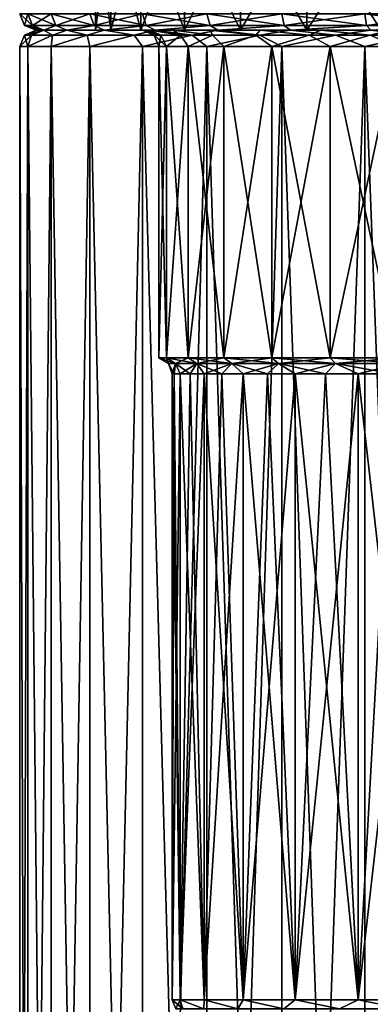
# Model space of a CAD drawing. Header units: millimetres. Extents: x -178 to 325, y 0 to 197.
# Tile 143 of 256: x 134 to 145, y 47 to 77. Entities that reach past the tile are written whole.
import ezdxf

# ---------------------------------------------------------------- set-up
doc = ezdxf.new("R2010")
doc.units = ezdxf.units.MM
doc.header["$LTSCALE"] = 52.148148
for name, color, linetype in [('713', 7, 'CONTINUOUS'), ('715', 7, 'CONTINUOUS'), ('716', 7, 'CONTINUOUS'), ('717', 7, 'CONTINUOUS'), ('718', 7, 'CONTINUOUS'), ('720', 7, 'CONTINUOUS'), ('721', 7, 'CONTINUOUS'), ('722', 7, 'CONTINUOUS'), ('723', 7, 'CONTINUOUS'), ('731', 7, 'CONTINUOUS'), ('732', 7, 'CONTINUOUS'), ('736', 7, 'CONTINUOUS'), ('737', 7, 'CONTINUOUS'), ('738', 7, 'CONTINUOUS'), ('739', 7, 'CONTINUOUS'), ('752', 7, 'CONTINUOUS'), ('765', 7, 'CONTINUOUS'), ('789', 7, 'CONTINUOUS')]:
    doc.layers.add(name, color=color, linetype=linetype)

msp = doc.modelspace()

# ---------------------------------------------------------------- linework, layer by layer
at = {"layer": '713', "linetype": 'CONTINUOUS'}
for points in [[(134.735, 77, -2.691), (134.5, 77), (137.985, 77, -2.385), (134.735, 77, -2.691)], [(134.5, 77), (134.735, 77, 2.691), (137.75, 77), (134.5, 77)], [(134.5, 77), (137.75, 77), (137.985, 77, -2.385), (134.5, 77)], [(135.435, 77, -5.301), (134.735, 77, -2.691), (138.681, 77, -4.685), (135.435, 77, -5.301)], [(138.681, 77, -4.685), (134.735, 77, -2.691), (137.985, 77, -2.385), (138.681, 77, -4.685)], [(134.735, 77, 2.691), (135.435, 77, 5.301), (138.681, 77, 4.685), (134.735, 77, 2.691)], [(137.75, 77), (134.735, 77, 2.691), (137.985, 77, 2.385), (137.75, 77)], [(137.985, 77, 2.385), (134.735, 77, 2.691), (138.681, 77, 4.685), (137.985, 77, 2.385)], [(136.577, 77, -7.75), (135.435, 77, -5.301), (139.813, 77, -6.804), (136.577, 77, -7.75)], [(139.813, 77, -6.804), (135.435, 77, -5.301), (138.681, 77, -4.685), (139.813, 77, -6.804)], [(135.435, 77, 5.301), (136.577, 77, 7.749), (139.814, 77, 6.804), (135.435, 77, 5.301)], [(138.681, 77, 4.685), (135.435, 77, 5.301), (139.814, 77, 6.804), (138.681, 77, 4.685)], [(138.126, 77, -9.963), (136.577, 77, -7.75), (141.337, 77, -8.661), (138.126, 77, -9.963)], [(141.337, 77, -8.661), (136.577, 77, -7.75), (139.813, 77, -6.804), (141.337, 77, -8.661)], [(136.577, 77, 7.749), (138.126, 77, 9.963), (141.337, 77, 8.661), (136.577, 77, 7.749)], [(139.814, 77, 6.804), (136.577, 77, 7.749), (141.337, 77, 8.661), (139.814, 77, 6.804)], [(140.037, 77, -11.874), (138.126, 77, -9.963), (145.311, 77, -11.317), (140.037, 77, -11.874)], [(145.311, 77, -11.317), (138.126, 77, -9.963), (143.193, 77, -10.185), (145.311, 77, -11.317)], [(143.193, 77, -10.185), (138.126, 77, -9.963), (141.337, 77, -8.661), (143.193, 77, -10.185)], [(138.126, 77, 9.963), (140.037, 77, 11.874), (143.193, 77, 10.185), (138.126, 77, 9.963)], [(141.337, 77, 8.661), (138.126, 77, 9.963), (143.193, 77, 10.185), (141.337, 77, 8.661)], [(142.251, 77, -13.424), (140.037, 77, -11.874), (157.749, 77, -13.424), (142.251, 77, -13.424)], [(157.749, 77, -13.424), (140.037, 77, -11.874), (150, 77, -12.25), (157.749, 77, -13.424)], [(150, 77, -12.25), (140.037, 77, -11.874), (147.609, 77, -12.014), (150, 77, -12.25)], [(147.609, 77, -12.014), (140.037, 77, -11.874), (145.311, 77, -11.317), (147.609, 77, -12.014)], [(140.037, 77, 11.874), (142.251, 77, 13.424), (147.609, 77, 12.014), (140.037, 77, 11.874)], [(143.193, 77, 10.185), (140.037, 77, 11.874), (145.311, 77, 11.317), (143.193, 77, 10.185)], [(145.311, 77, 11.317), (140.037, 77, 11.874), (147.609, 77, 12.014), (145.311, 77, 11.317)], [(144.7, 77, -14.566), (142.251, 77, -13.424), (155.3, 77, -14.566), (144.7, 77, -14.566)], [(155.3, 77, -14.566), (142.251, 77, -13.424), (157.749, 77, -13.424), (155.3, 77, -14.566)], [(157.749, 77, 13.424), (159.963, 77, 11.874), (142.251, 77, 13.424), (157.749, 77, 13.424)], [(142.251, 77, 13.424), (159.963, 77, 11.874), (150, 77, 12.25), (142.251, 77, 13.424)], [(144.7, 77, 14.566), (157.749, 77, 13.424), (142.251, 77, 13.424), (144.7, 77, 14.566)], [(147.609, 77, 12.014), (142.251, 77, 13.424), (150, 77, 12.25), (147.609, 77, 12.014)]]:
    msp.add_3dface(points, dxfattribs=at)
at = {"layer": '715', "linetype": 'CONTINUOUS'}
for points in [[(134, 5), (134, 76.5), (134.243, 76.5, -2.778), (134, 5)], [(134.243, 5, -2.778), (134, 5), (134.243, 76.5, -2.778), (134.243, 5, -2.778)], [(134.965, 5, -5.471), (134.243, 5, -2.778), (134.965, 76.5, -5.472), (134.965, 5, -5.471)], [(134.965, 76.5, -5.472), (134.243, 5, -2.778), (134.243, 76.5, -2.778), (134.965, 76.5, -5.472)], [(136.143, 5, -7.999), (134.965, 5, -5.471), (136.144, 76.5, -8), (136.143, 5, -7.999)], [(136.144, 76.5, -8), (134.965, 5, -5.471), (134.965, 76.5, -5.472), (136.144, 76.5, -8)], [(137.743, 5, -10.284), (136.143, 5, -7.999), (137.743, 76.5, -10.285), (137.743, 5, -10.284)], [(137.743, 76.5, -10.285), (136.143, 5, -7.999), (136.144, 76.5, -8), (137.743, 76.5, -10.285)], [(139.715, 5, -12.256), (137.743, 5, -10.284), (139.715, 76.5, -12.257), (139.715, 5, -12.256)], [(139.715, 76.5, -12.257), (137.743, 5, -10.284), (137.743, 76.5, -10.285), (139.715, 76.5, -12.257)], [(141.999, 5, -13.856), (139.715, 5, -12.256), (142, 76.5, -13.856), (141.999, 5, -13.856)], [(142, 76.5, -13.856), (139.715, 5, -12.256), (139.715, 76.5, -12.257), (142, 76.5, -13.856)], [(144.527, 5, -15.035), (141.999, 5, -13.856), (144.528, 76.5, -15.035), (144.527, 5, -15.035)], [(144.528, 76.5, -15.035), (141.999, 5, -13.856), (142, 76.5, -13.856), (144.528, 76.5, -15.035)], [(147.222, 76.5, -15.757), (144.527, 5, -15.035), (144.528, 76.5, -15.035), (147.222, 76.5, -15.757)], [(144.527, 5, -15.035), (147.222, 76.5, -15.757), (147.1, 72.2, -15.735), (144.527, 5, -15.035)], [(147.221, 5, -15.757), (144.527, 5, -15.035), (147.1, 72.2, -15.735), (147.221, 5, -15.757)]]:
    msp.add_3dface(points, dxfattribs=at)
at = {"layer": '716', "linetype": 'CONTINUOUS'}
for points in [[(134, 76.5), (134, 5), (134.243, 5, 2.778), (134, 76.5)], [(134, 76.5), (134.243, 5, 2.778), (134.243, 76.5, 2.778), (134, 76.5)], [(134.243, 5, 2.778), (134.965, 5, 5.471), (134.243, 76.5, 2.778), (134.243, 5, 2.778)], [(134.243, 76.5, 2.778), (134.965, 5, 5.471), (134.965, 76.5, 5.472), (134.243, 76.5, 2.778)], [(134.965, 5, 5.471), (136.143, 5, 7.999), (134.965, 76.5, 5.472), (134.965, 5, 5.471)], [(134.965, 76.5, 5.472), (136.143, 5, 7.999), (136.144, 76.5, 8), (134.965, 76.5, 5.472)], [(136.143, 5, 7.999), (137.743, 5, 10.284), (136.144, 76.5, 8), (136.143, 5, 7.999)], [(136.144, 76.5, 8), (137.743, 5, 10.284), (137.743, 76.5, 10.285), (136.144, 76.5, 8)], [(137.743, 5, 10.284), (139.715, 5, 12.256), (137.743, 76.5, 10.285), (137.743, 5, 10.284)], [(137.743, 76.5, 10.285), (139.715, 5, 12.256), (139.715, 76.5, 12.257), (137.743, 76.5, 10.285)], [(139.715, 5, 12.256), (141.999, 5, 13.856), (139.715, 76.5, 12.257), (139.715, 5, 12.256)], [(139.715, 76.5, 12.257), (141.999, 5, 13.856), (142, 76.5, 13.856), (139.715, 76.5, 12.257)], [(141.999, 5, 13.856), (144.527, 5, 15.035), (142, 76.5, 13.856), (141.999, 5, 13.856)], [(142, 76.5, 13.856), (144.527, 5, 15.035), (144.528, 76.5, 15.035), (142, 76.5, 13.856)], [(144.527, 5, 15.035), (147.221, 5, 15.757), (144.528, 76.5, 15.035), (144.527, 5, 15.035)], [(144.528, 76.5, 15.035), (147.221, 5, 15.757), (147.222, 76.5, 15.757), (144.528, 76.5, 15.035)]]:
    msp.add_3dface(points, dxfattribs=at)
at = {"layer": '717', "linetype": 'CONTINUOUS'}
for points in [[(134.5, 77), (134.146, 76.854), (134.363, 76.854, 2.609), (134.5, 77)], [(134.735, 77, 2.691), (134.5, 77), (134.363, 76.854, 2.609), (134.735, 77, 2.691)], [(134.735, 77, 2.691), (134.363, 76.854, 2.609), (135.005, 76.854, 5.148), (134.735, 77, 2.691)], [(135.435, 77, 5.301), (134.735, 77, 2.691), (135.005, 76.854, 5.148), (135.435, 77, 5.301)], [(135.435, 77, 5.301), (135.005, 76.854, 5.148), (136.057, 76.854, 7.545), (135.435, 77, 5.301)], [(136.577, 77, 7.749), (135.435, 77, 5.301), (136.057, 76.854, 7.545), (136.577, 77, 7.749)], [(136.577, 77, 7.749), (136.057, 76.854, 7.545), (137.489, 76.854, 9.737), (136.577, 77, 7.749)], [(138.126, 77, 9.963), (136.577, 77, 7.749), (137.489, 76.854, 9.737), (138.126, 77, 9.963)], [(138.126, 77, 9.963), (137.489, 76.854, 9.737), (139.263, 76.854, 11.664), (138.126, 77, 9.963)], [(140.037, 77, 11.874), (138.126, 77, 9.963), (139.263, 76.854, 11.664), (140.037, 77, 11.874)], [(140.037, 77, 11.874), (139.263, 76.854, 11.664), (141.329, 76.854, 13.272), (140.037, 77, 11.874)], [(142.251, 77, 13.424), (140.037, 77, 11.874), (141.329, 76.854, 13.272), (142.251, 77, 13.424)], [(142.251, 77, 13.424), (141.329, 76.854, 13.272), (143.632, 76.854, 14.518), (142.251, 77, 13.424)], [(144.7, 77, 14.566), (142.251, 77, 13.424), (143.632, 76.854, 14.518), (144.7, 77, 14.566)], [(144.7, 77, 14.566), (143.632, 76.854, 14.518), (146.108, 76.854, 15.368), (144.7, 77, 14.566)], [(134, 76.5), (134.243, 76.5, 2.778), (134.146, 76.854), (134, 76.5)], [(134.146, 76.854), (134.243, 76.5, 2.778), (134.363, 76.854, 2.609), (134.146, 76.854)], [(134.243, 76.5, 2.778), (134.965, 76.5, 5.472), (135.005, 76.854, 5.148), (134.243, 76.5, 2.778)], [(134.363, 76.854, 2.609), (134.243, 76.5, 2.778), (135.005, 76.854, 5.148), (134.363, 76.854, 2.609)], [(134.965, 76.5, 5.472), (136.144, 76.5, 8), (136.057, 76.854, 7.545), (134.965, 76.5, 5.472)], [(135.005, 76.854, 5.148), (134.965, 76.5, 5.472), (136.057, 76.854, 7.545), (135.005, 76.854, 5.148)], [(136.057, 76.854, 7.545), (136.144, 76.5, 8), (137.489, 76.854, 9.737), (136.057, 76.854, 7.545)], [(136.144, 76.5, 8), (137.743, 76.5, 10.285), (137.489, 76.854, 9.737), (136.144, 76.5, 8)], [(137.489, 76.854, 9.737), (137.743, 76.5, 10.285), (139.263, 76.854, 11.664), (137.489, 76.854, 9.737)], [(137.743, 76.5, 10.285), (139.715, 76.5, 12.257), (139.263, 76.854, 11.664), (137.743, 76.5, 10.285)], [(139.263, 76.854, 11.664), (139.715, 76.5, 12.257), (141.329, 76.854, 13.272), (139.263, 76.854, 11.664)], [(139.715, 76.5, 12.257), (142, 76.5, 13.856), (141.329, 76.854, 13.272), (139.715, 76.5, 12.257)], [(141.329, 76.854, 13.272), (142, 76.5, 13.856), (143.632, 76.854, 14.518), (141.329, 76.854, 13.272)], [(142, 76.5, 13.856), (144.528, 76.5, 15.035), (143.632, 76.854, 14.518), (142, 76.5, 13.856)], [(143.632, 76.854, 14.518), (144.528, 76.5, 15.035), (146.108, 76.854, 15.368), (143.632, 76.854, 14.518)], [(144.528, 76.5, 15.035), (147.222, 76.5, 15.757), (146.108, 76.854, 15.368), (144.528, 76.5, 15.035)]]:
    msp.add_3dface(points, dxfattribs=at)
at = {"layer": '718', "linetype": 'CONTINUOUS'}
for points in [[(134.5, 77), (134.735, 77, -2.691), (134.146, 76.854), (134.5, 77)], [(134.735, 77, -2.691), (134.363, 76.854, -2.609), (134.146, 76.854), (134.735, 77, -2.691)], [(134.735, 77, -2.691), (135.005, 76.854, -5.148), (134.363, 76.854, -2.609), (134.735, 77, -2.691)], [(134.735, 77, -2.691), (135.435, 77, -5.301), (135.005, 76.854, -5.148), (134.735, 77, -2.691)], [(135.435, 77, -5.301), (136.057, 76.854, -7.545), (135.005, 76.854, -5.148), (135.435, 77, -5.301)], [(135.435, 77, -5.301), (136.577, 77, -7.75), (136.057, 76.854, -7.545), (135.435, 77, -5.301)], [(136.577, 77, -7.75), (137.489, 76.854, -9.737), (136.057, 76.854, -7.545), (136.577, 77, -7.75)], [(136.577, 77, -7.75), (138.126, 77, -9.963), (137.489, 76.854, -9.737), (136.577, 77, -7.75)], [(138.126, 77, -9.963), (139.263, 76.854, -11.664), (137.489, 76.854, -9.737), (138.126, 77, -9.963)], [(138.126, 77, -9.963), (140.037, 77, -11.874), (139.263, 76.854, -11.664), (138.126, 77, -9.963)], [(140.037, 77, -11.874), (141.329, 76.854, -13.272), (139.263, 76.854, -11.664), (140.037, 77, -11.874)], [(140.037, 77, -11.874), (142.251, 77, -13.424), (141.329, 76.854, -13.272), (140.037, 77, -11.874)], [(142.251, 77, -13.424), (143.632, 76.854, -14.518), (141.329, 76.854, -13.272), (142.251, 77, -13.424)], [(142.251, 77, -13.424), (144.7, 77, -14.566), (143.632, 76.854, -14.518), (142.251, 77, -13.424)], [(144.7, 77, -14.566), (146.108, 76.854, -15.368), (143.632, 76.854, -14.518), (144.7, 77, -14.566)], [(134.243, 76.5, -2.778), (134, 76.5), (134.363, 76.854, -2.609), (134.243, 76.5, -2.778)], [(134.363, 76.854, -2.609), (134, 76.5), (134.146, 76.854), (134.363, 76.854, -2.609)], [(134.965, 76.5, -5.472), (134.243, 76.5, -2.778), (135.005, 76.854, -5.148), (134.965, 76.5, -5.472)], [(135.005, 76.854, -5.148), (134.243, 76.5, -2.778), (134.363, 76.854, -2.609), (135.005, 76.854, -5.148)], [(136.144, 76.5, -8), (134.965, 76.5, -5.472), (136.057, 76.854, -7.545), (136.144, 76.5, -8)], [(136.057, 76.854, -7.545), (134.965, 76.5, -5.472), (135.005, 76.854, -5.148), (136.057, 76.854, -7.545)], [(137.489, 76.854, -9.737), (136.144, 76.5, -8), (136.057, 76.854, -7.545), (137.489, 76.854, -9.737)], [(137.743, 76.5, -10.285), (136.144, 76.5, -8), (137.489, 76.854, -9.737), (137.743, 76.5, -10.285)], [(139.263, 76.854, -11.664), (137.743, 76.5, -10.285), (137.489, 76.854, -9.737), (139.263, 76.854, -11.664)], [(139.715, 76.5, -12.257), (137.743, 76.5, -10.285), (139.263, 76.854, -11.664), (139.715, 76.5, -12.257)], [(141.329, 76.854, -13.272), (139.715, 76.5, -12.257), (139.263, 76.854, -11.664), (141.329, 76.854, -13.272)], [(142, 76.5, -13.856), (139.715, 76.5, -12.257), (141.329, 76.854, -13.272), (142, 76.5, -13.856)], [(143.632, 76.854, -14.518), (142, 76.5, -13.856), (141.329, 76.854, -13.272), (143.632, 76.854, -14.518)], [(144.528, 76.5, -15.035), (142, 76.5, -13.856), (143.632, 76.854, -14.518), (144.528, 76.5, -15.035)], [(146.108, 76.854, -15.368), (144.528, 76.5, -15.035), (143.632, 76.854, -14.518), (146.108, 76.854, -15.368)], [(147.222, 76.5, -15.757), (144.528, 76.5, -15.035), (146.108, 76.854, -15.368), (147.222, 76.5, -15.757)]]:
    msp.add_3dface(points, dxfattribs=at)
at = {"layer": '720', "linetype": 'CONTINUOUS'}
for points in [[(138.898, 47.4, 2.36), (138.65, 47.4), (138.898, 66.51, 2.36), (138.898, 47.4, 2.36)], [(138.898, 66.51, 2.36), (138.65, 47.4), (138.712, 66.51, 1.186), (138.898, 66.51, 2.36)], [(138.712, 66.51, 1.186), (138.65, 47.4), (138.65, 66.51), (138.712, 66.51, 1.186)], [(139.631, 47.4, 4.616), (138.898, 47.4, 2.36), (139.631, 66.51, 4.616), (139.631, 47.4, 4.616)], [(139.631, 66.51, 4.616), (138.898, 47.4, 2.36), (139.206, 66.51, 3.507), (139.631, 66.51, 4.616)], [(139.206, 66.51, 3.507), (138.898, 47.4, 2.36), (138.898, 66.51, 2.36), (139.206, 66.51, 3.507)], [(140.818, 47.4, 6.671), (139.631, 47.4, 4.616), (140.818, 66.51, 6.671), (140.818, 47.4, 6.671)], [(140.818, 66.51, 6.671), (139.631, 47.4, 4.616), (140.171, 66.51, 5.675), (140.818, 66.51, 6.671)], [(140.171, 66.51, 5.675), (139.631, 47.4, 4.616), (139.631, 66.51, 4.616), (140.171, 66.51, 5.675)], [(142.405, 47.4, 8.435), (140.818, 47.4, 6.671), (142.405, 66.51, 8.435), (142.405, 47.4, 8.435)], [(142.405, 66.51, 8.435), (140.818, 47.4, 6.671), (141.565, 66.51, 7.595), (142.405, 66.51, 8.435)], [(141.565, 66.51, 7.595), (140.818, 47.4, 6.671), (140.818, 66.51, 6.671), (141.565, 66.51, 7.595)], [(144.325, 47.4, 9.829), (142.405, 47.4, 8.435), (144.325, 66.51, 9.829), (144.325, 47.4, 9.829)], [(144.325, 66.51, 9.829), (142.405, 47.4, 8.435), (143.329, 66.51, 9.182), (144.325, 66.51, 9.829)], [(143.329, 66.51, 9.182), (142.405, 47.4, 8.435), (142.405, 66.51, 8.435), (143.329, 66.51, 9.182)], [(146.493, 47.4, 10.794), (144.325, 47.4, 9.829), (146.493, 66.51, 10.794), (146.493, 47.4, 10.794)], [(146.493, 66.51, 10.794), (144.325, 47.4, 9.829), (145.384, 66.51, 10.369), (146.493, 66.51, 10.794)], [(145.384, 66.51, 10.369), (144.325, 47.4, 9.829), (144.325, 66.51, 9.829), (145.384, 66.51, 10.369)]]:
    msp.add_3dface(points, dxfattribs=at)
at = {"layer": '721', "linetype": 'CONTINUOUS'}
for points in [[(138.25, 76.5), (138.476, 76.5, 2.292), (138.25, 67), (138.25, 76.5)], [(138.25, 67), (138.476, 76.5, 2.292), (138.476, 67, 2.292), (138.25, 67)], [(138.476, 76.5, 2.292), (139.144, 76.5, 4.497), (138.476, 67, 2.292), (138.476, 76.5, 2.292)], [(138.476, 67, 2.292), (139.144, 76.5, 4.497), (139.144, 67, 4.497), (138.476, 67, 2.292)], [(139.144, 76.5, 4.497), (140.23, 76.5, 6.528), (139.144, 67, 4.497), (139.144, 76.5, 4.497)], [(139.144, 67, 4.497), (140.23, 76.5, 6.528), (140.23, 67, 6.528), (139.144, 67, 4.497)], [(140.23, 76.5, 6.528), (141.691, 76.5, 8.308), (140.23, 67, 6.528), (140.23, 76.5, 6.528)], [(140.23, 67, 6.528), (141.691, 76.5, 8.308), (141.691, 67, 8.309), (140.23, 67, 6.528)], [(141.691, 76.5, 8.308), (143.472, 76.5, 9.77), (141.691, 67, 8.309), (141.691, 76.5, 8.308)], [(141.691, 67, 8.309), (143.472, 76.5, 9.77), (143.472, 67, 9.77), (141.691, 67, 8.309)], [(143.472, 76.5, 9.77), (145.503, 76.5, 10.856), (143.472, 67, 9.77), (143.472, 76.5, 9.77)], [(143.472, 67, 9.77), (145.503, 76.5, 10.856), (145.503, 67, 10.856), (143.472, 67, 9.77)]]:
    msp.add_3dface(points, dxfattribs=at)
at = {"layer": '722', "linetype": 'CONTINUOUS'}
for points in [[(138.65, 66.51), (138.65, 47.4), (138.898, 47.4, -2.36), (138.65, 66.51)], [(138.65, 66.51), (138.898, 47.4, -2.36), (138.712, 66.51, -1.186), (138.65, 66.51)], [(138.712, 66.51, -1.186), (138.898, 47.4, -2.36), (138.898, 66.51, -2.36), (138.712, 66.51, -1.186)], [(138.898, 47.4, -2.36), (139.631, 47.4, -4.616), (138.898, 66.51, -2.36), (138.898, 47.4, -2.36)], [(138.898, 66.51, -2.36), (139.631, 47.4, -4.616), (139.206, 66.51, -3.507), (138.898, 66.51, -2.36)], [(139.206, 66.51, -3.507), (139.631, 47.4, -4.616), (139.631, 66.51, -4.616), (139.206, 66.51, -3.507)], [(139.631, 47.4, -4.616), (140.818, 47.4, -6.671), (139.631, 66.51, -4.616), (139.631, 47.4, -4.616)], [(139.631, 66.51, -4.616), (140.818, 47.4, -6.671), (140.171, 66.51, -5.675), (139.631, 66.51, -4.616)], [(140.171, 66.51, -5.675), (140.818, 47.4, -6.671), (140.818, 66.51, -6.671), (140.171, 66.51, -5.675)], [(140.818, 47.4, -6.671), (142.405, 47.4, -8.435), (140.818, 66.51, -6.671), (140.818, 47.4, -6.671)], [(140.818, 66.51, -6.671), (142.405, 47.4, -8.435), (141.565, 66.51, -7.595), (140.818, 66.51, -6.671)], [(141.565, 66.51, -7.595), (142.405, 47.4, -8.435), (142.405, 66.51, -8.435), (141.565, 66.51, -7.595)], [(142.405, 47.4, -8.435), (144.325, 47.4, -9.829), (142.405, 66.51, -8.435), (142.405, 47.4, -8.435)], [(142.405, 66.51, -8.435), (144.325, 47.4, -9.829), (143.329, 66.51, -9.182), (142.405, 66.51, -8.435)], [(143.329, 66.51, -9.182), (144.325, 47.4, -9.829), (144.325, 66.51, -9.829), (143.329, 66.51, -9.182)], [(144.325, 47.4, -9.829), (146.493, 47.4, -10.794), (144.325, 66.51, -9.829), (144.325, 47.4, -9.829)], [(144.325, 66.51, -9.829), (146.493, 47.4, -10.794), (145.384, 66.51, -10.369), (144.325, 66.51, -9.829)]]:
    msp.add_3dface(points, dxfattribs=at)
at = {"layer": '723', "linetype": 'CONTINUOUS'}
for points in [[(138.25, 76.5), (138.25, 67), (138.476, 67, -2.292), (138.25, 76.5)], [(138.476, 76.5, -2.292), (138.25, 76.5), (138.476, 67, -2.292), (138.476, 76.5, -2.292)], [(139.144, 76.5, -4.497), (138.476, 76.5, -2.292), (139.144, 67, -4.497), (139.144, 76.5, -4.497)], [(139.144, 67, -4.497), (138.476, 76.5, -2.292), (138.476, 67, -2.292), (139.144, 67, -4.497)], [(140.23, 76.5, -6.528), (139.144, 76.5, -4.497), (140.23, 67, -6.528), (140.23, 76.5, -6.528)], [(140.23, 67, -6.528), (139.144, 76.5, -4.497), (139.144, 67, -4.497), (140.23, 67, -6.528)], [(141.691, 76.5, -8.308), (140.23, 76.5, -6.528), (141.691, 67, -8.309), (141.691, 76.5, -8.308)], [(141.691, 67, -8.309), (140.23, 76.5, -6.528), (140.23, 67, -6.528), (141.691, 67, -8.309)], [(143.472, 76.5, -9.77), (141.691, 76.5, -8.308), (143.472, 67, -9.77), (143.472, 76.5, -9.77)], [(143.472, 67, -9.77), (141.691, 76.5, -8.308), (141.691, 67, -8.309), (143.472, 67, -9.77)], [(145.503, 76.5, -10.856), (143.472, 76.5, -9.77), (145.503, 67, -10.856), (145.503, 76.5, -10.856)], [(145.503, 67, -10.856), (143.472, 76.5, -9.77), (143.472, 67, -9.77), (145.503, 67, -10.856)]]:
    msp.add_3dface(points, dxfattribs=at)
at = {"layer": '731', "linetype": 'CONTINUOUS'}
for points in [[(137.75, 77), (137.985, 77, 2.385), (138.104, 76.854), (137.75, 77)], [(137.985, 77, 2.385), (138.681, 77, 4.685), (138.907, 76.854, 4.297), (137.985, 77, 2.385)], [(138.104, 76.854), (137.985, 77, 2.385), (138.306, 76.854, 2.186), (138.104, 76.854)], [(138.306, 76.854, 2.186), (137.985, 77, 2.385), (138.907, 76.854, 4.297), (138.306, 76.854, 2.186)], [(138.681, 77, 4.685), (139.814, 77, 6.804), (139.885, 76.854, 6.263), (138.681, 77, 4.685)], [(138.907, 76.854, 4.297), (138.681, 77, 4.685), (139.885, 76.854, 6.263), (138.907, 76.854, 4.297)], [(139.814, 77, 6.804), (141.337, 77, 8.661), (141.208, 76.854, 8.015), (139.814, 77, 6.804)], [(139.885, 76.854, 6.263), (139.814, 77, 6.804), (141.208, 76.854, 8.015), (139.885, 76.854, 6.263)], [(141.208, 76.854, 8.015), (141.337, 77, 8.661), (142.831, 76.854, 9.494), (141.208, 76.854, 8.015)], [(141.337, 77, 8.661), (143.193, 77, 10.185), (142.831, 76.854, 9.494), (141.337, 77, 8.661)], [(142.831, 76.854, 9.494), (143.193, 77, 10.185), (144.697, 76.854, 10.649), (142.831, 76.854, 9.494)], [(143.193, 77, 10.185), (145.311, 77, 11.317), (144.697, 76.854, 10.649), (143.193, 77, 10.185)], [(144.697, 76.854, 10.649), (145.311, 77, 11.317), (146.744, 76.854, 11.442), (144.697, 76.854, 10.649)], [(138.25, 76.5), (138.104, 76.854), (138.306, 76.854, 2.186), (138.25, 76.5)], [(138.476, 76.5, 2.292), (138.25, 76.5), (138.306, 76.854, 2.186), (138.476, 76.5, 2.292)], [(138.476, 76.5, 2.292), (138.306, 76.854, 2.186), (138.907, 76.854, 4.297), (138.476, 76.5, 2.292)], [(139.144, 76.5, 4.497), (138.476, 76.5, 2.292), (138.907, 76.854, 4.297), (139.144, 76.5, 4.497)], [(139.144, 76.5, 4.497), (138.907, 76.854, 4.297), (139.885, 76.854, 6.263), (139.144, 76.5, 4.497)], [(140.23, 76.5, 6.528), (139.144, 76.5, 4.497), (139.885, 76.854, 6.263), (140.23, 76.5, 6.528)], [(140.23, 76.5, 6.528), (139.885, 76.854, 6.263), (141.208, 76.854, 8.015), (140.23, 76.5, 6.528)], [(141.691, 76.5, 8.308), (140.23, 76.5, 6.528), (141.208, 76.854, 8.015), (141.691, 76.5, 8.308)], [(141.691, 76.5, 8.308), (141.208, 76.854, 8.015), (142.831, 76.854, 9.494), (141.691, 76.5, 8.308)], [(143.472, 76.5, 9.77), (141.691, 76.5, 8.308), (142.831, 76.854, 9.494), (143.472, 76.5, 9.77)], [(143.472, 76.5, 9.77), (142.831, 76.854, 9.494), (144.697, 76.854, 10.649), (143.472, 76.5, 9.77)], [(145.503, 76.5, 10.856), (143.472, 76.5, 9.77), (144.697, 76.854, 10.649), (145.503, 76.5, 10.856)], [(145.503, 76.5, 10.856), (144.697, 76.854, 10.649), (146.744, 76.854, 11.442), (145.503, 76.5, 10.856)]]:
    msp.add_3dface(points, dxfattribs=at)
at = {"layer": '732', "linetype": 'CONTINUOUS'}
for points in [[(137.985, 77, -2.385), (137.75, 77), (138.306, 76.854, -2.186), (137.985, 77, -2.385)], [(138.306, 76.854, -2.186), (137.75, 77), (138.104, 76.854), (138.306, 76.854, -2.186)], [(138.681, 77, -4.685), (137.985, 77, -2.385), (138.907, 76.854, -4.297), (138.681, 77, -4.685)], [(138.907, 76.854, -4.297), (137.985, 77, -2.385), (138.306, 76.854, -2.186), (138.907, 76.854, -4.297)], [(139.813, 77, -6.804), (138.681, 77, -4.685), (139.885, 76.854, -6.263), (139.813, 77, -6.804)], [(139.885, 76.854, -6.263), (138.681, 77, -4.685), (138.907, 76.854, -4.297), (139.885, 76.854, -6.263)], [(141.337, 77, -8.661), (139.813, 77, -6.804), (141.208, 76.854, -8.015), (141.337, 77, -8.661)], [(141.208, 76.854, -8.015), (139.813, 77, -6.804), (139.885, 76.854, -6.263), (141.208, 76.854, -8.015)], [(142.831, 76.854, -9.494), (141.337, 77, -8.661), (141.208, 76.854, -8.015), (142.831, 76.854, -9.494)], [(143.193, 77, -10.185), (141.337, 77, -8.661), (142.831, 76.854, -9.494), (143.193, 77, -10.185)], [(144.697, 76.854, -10.649), (143.193, 77, -10.185), (142.831, 76.854, -9.494), (144.697, 76.854, -10.649)], [(145.311, 77, -11.317), (143.193, 77, -10.185), (144.697, 76.854, -10.649), (145.311, 77, -11.317)], [(146.744, 76.854, -11.442), (145.311, 77, -11.317), (144.697, 76.854, -10.649), (146.744, 76.854, -11.442)], [(138.25, 76.5), (138.476, 76.5, -2.292), (138.104, 76.854), (138.25, 76.5)], [(138.476, 76.5, -2.292), (138.306, 76.854, -2.186), (138.104, 76.854), (138.476, 76.5, -2.292)], [(138.476, 76.5, -2.292), (138.907, 76.854, -4.297), (138.306, 76.854, -2.186), (138.476, 76.5, -2.292)], [(138.476, 76.5, -2.292), (139.144, 76.5, -4.497), (138.907, 76.854, -4.297), (138.476, 76.5, -2.292)], [(139.144, 76.5, -4.497), (139.885, 76.854, -6.263), (138.907, 76.854, -4.297), (139.144, 76.5, -4.497)], [(139.144, 76.5, -4.497), (140.23, 76.5, -6.528), (139.885, 76.854, -6.263), (139.144, 76.5, -4.497)], [(140.23, 76.5, -6.528), (141.208, 76.854, -8.015), (139.885, 76.854, -6.263), (140.23, 76.5, -6.528)], [(140.23, 76.5, -6.528), (141.691, 76.5, -8.308), (141.208, 76.854, -8.015), (140.23, 76.5, -6.528)], [(141.691, 76.5, -8.308), (142.831, 76.854, -9.494), (141.208, 76.854, -8.015), (141.691, 76.5, -8.308)], [(141.691, 76.5, -8.308), (143.472, 76.5, -9.77), (142.831, 76.854, -9.494), (141.691, 76.5, -8.308)], [(143.472, 76.5, -9.77), (144.697, 76.854, -10.649), (142.831, 76.854, -9.494), (143.472, 76.5, -9.77)], [(143.472, 76.5, -9.77), (145.503, 76.5, -10.856), (144.697, 76.854, -10.649), (143.472, 76.5, -9.77)], [(145.503, 76.5, -10.856), (146.744, 76.854, -11.442), (144.697, 76.854, -10.649), (145.503, 76.5, -10.856)]]:
    msp.add_3dface(points, dxfattribs=at)
at = {"layer": '736', "linetype": 'CONTINUOUS'}
for points in [[(138.898, 47.4, -2.36), (138.65, 47.4), (138.983, 47.117, -2.191), (138.898, 47.4, -2.36)], [(138.65, 47.4), (138.767, 47.117), (138.983, 47.117, -2.191), (138.65, 47.4)], [(139.631, 47.4, -4.616), (138.898, 47.4, -2.36), (139.622, 47.117, -4.299), (139.631, 47.4, -4.616)], [(139.622, 47.117, -4.299), (138.898, 47.4, -2.36), (138.983, 47.117, -2.191), (139.622, 47.117, -4.299)], [(140.66, 47.117, -6.241), (139.631, 47.4, -4.616), (139.622, 47.117, -4.299), (140.66, 47.117, -6.241)], [(140.818, 47.4, -6.671), (139.631, 47.4, -4.616), (140.66, 47.117, -6.241), (140.818, 47.4, -6.671)], [(142.057, 47.117, -7.943), (140.818, 47.4, -6.671), (140.66, 47.117, -6.241), (142.057, 47.117, -7.943)], [(142.405, 47.4, -8.435), (140.818, 47.4, -6.671), (142.057, 47.117, -7.943), (142.405, 47.4, -8.435)], [(143.759, 47.117, -9.34), (142.405, 47.4, -8.435), (142.057, 47.117, -7.943), (143.759, 47.117, -9.34)], [(144.325, 47.4, -9.829), (142.405, 47.4, -8.435), (143.759, 47.117, -9.34), (144.325, 47.4, -9.829)], [(145.701, 47.117, -10.378), (144.325, 47.4, -9.829), (143.759, 47.117, -9.34), (145.701, 47.117, -10.378)], [(146.493, 47.4, -10.794), (144.325, 47.4, -9.829), (145.701, 47.117, -10.378), (146.493, 47.4, -10.794)]]:
    msp.add_3dface(points, dxfattribs=at)
at = {"layer": '737', "linetype": 'CONTINUOUS'}
for points in [[(138.65, 47.4), (138.898, 47.4, 2.36), (138.767, 47.117), (138.65, 47.4)], [(138.767, 47.117), (138.898, 47.4, 2.36), (138.983, 47.117, 2.191), (138.767, 47.117)], [(138.898, 47.4, 2.36), (139.631, 47.4, 4.616), (139.622, 47.117, 4.299), (138.898, 47.4, 2.36)], [(138.983, 47.117, 2.191), (138.898, 47.4, 2.36), (139.622, 47.117, 4.299), (138.983, 47.117, 2.191)], [(139.622, 47.117, 4.299), (139.631, 47.4, 4.616), (140.66, 47.117, 6.241), (139.622, 47.117, 4.299)], [(139.631, 47.4, 4.616), (140.818, 47.4, 6.671), (140.66, 47.117, 6.241), (139.631, 47.4, 4.616)], [(140.66, 47.117, 6.241), (140.818, 47.4, 6.671), (142.057, 47.117, 7.943), (140.66, 47.117, 6.241)], [(140.818, 47.4, 6.671), (142.405, 47.4, 8.435), (142.057, 47.117, 7.943), (140.818, 47.4, 6.671)], [(142.057, 47.117, 7.943), (142.405, 47.4, 8.435), (143.759, 47.117, 9.34), (142.057, 47.117, 7.943)], [(142.405, 47.4, 8.435), (144.325, 47.4, 9.829), (143.759, 47.117, 9.34), (142.405, 47.4, 8.435)], [(143.759, 47.117, 9.34), (144.325, 47.4, 9.829), (145.701, 47.117, 10.378), (143.759, 47.117, 9.34)], [(144.325, 47.4, 9.829), (146.493, 47.4, 10.794), (145.701, 47.117, 10.378), (144.325, 47.4, 9.829)]]:
    msp.add_3dface(points, dxfattribs=at)
at = {"layer": '738', "linetype": 'CONTINUOUS'}
for points in [[(138.476, 67, -2.292), (138.25, 67), (138.758, 66.826, -2.236), (138.476, 67, -2.292)], [(138.25, 67), (138.537, 66.826, 0), (138.758, 66.826, -2.236), (138.25, 67)], [(139.144, 67, -4.497), (138.476, 67, -2.292), (139.41, 66.826, -4.387), (139.144, 67, -4.497)], [(139.41, 66.826, -4.387), (138.476, 67, -2.292), (138.758, 66.826, -2.236), (139.41, 66.826, -4.387)], [(138.65, 66.51), (138.712, 66.51, -1.186), (138.537, 66.826, 0), (138.65, 66.51)], [(138.537, 66.826, 0), (138.712, 66.51, -1.186), (138.758, 66.826, -2.236), (138.537, 66.826, 0)], [(138.712, 66.51, -1.186), (138.898, 66.51, -2.36), (138.758, 66.826, -2.236), (138.712, 66.51, -1.186)], [(138.898, 66.51, -2.36), (139.206, 66.51, -3.507), (138.758, 66.826, -2.236), (138.898, 66.51, -2.36)], [(139.206, 66.51, -3.507), (139.41, 66.826, -4.387), (138.758, 66.826, -2.236), (139.206, 66.51, -3.507)], [(140.23, 67, -6.528), (139.144, 67, -4.497), (140.469, 66.826, -6.368), (140.23, 67, -6.528)], [(140.469, 66.826, -6.368), (139.144, 67, -4.497), (139.41, 66.826, -4.387), (140.469, 66.826, -6.368)], [(139.206, 66.51, -3.507), (139.631, 66.51, -4.616), (139.41, 66.826, -4.387), (139.206, 66.51, -3.507)], [(139.631, 66.51, -4.616), (140.171, 66.51, -5.675), (139.41, 66.826, -4.387), (139.631, 66.51, -4.616)], [(140.171, 66.51, -5.675), (140.469, 66.826, -6.368), (139.41, 66.826, -4.387), (140.171, 66.51, -5.675)], [(140.171, 66.51, -5.675), (140.818, 66.51, -6.671), (140.469, 66.826, -6.368), (140.171, 66.51, -5.675)], [(141.691, 67, -8.309), (140.23, 67, -6.528), (141.895, 66.826, -8.105), (141.691, 67, -8.309)], [(141.895, 66.826, -8.105), (140.23, 67, -6.528), (140.469, 66.826, -6.368), (141.895, 66.826, -8.105)], [(140.818, 66.51, -6.671), (141.565, 66.51, -7.595), (140.469, 66.826, -6.368), (140.818, 66.51, -6.671)], [(141.565, 66.51, -7.595), (141.895, 66.826, -8.105), (140.469, 66.826, -6.368), (141.565, 66.51, -7.595)], [(141.565, 66.51, -7.595), (142.405, 66.51, -8.435), (141.895, 66.826, -8.105), (141.565, 66.51, -7.595)], [(143.472, 67, -9.77), (141.691, 67, -8.309), (143.632, 66.826, -9.531), (143.472, 67, -9.77)], [(143.632, 66.826, -9.531), (141.691, 67, -8.309), (141.895, 66.826, -8.105), (143.632, 66.826, -9.531)], [(142.405, 66.51, -8.435), (143.329, 66.51, -9.182), (141.895, 66.826, -8.105), (142.405, 66.51, -8.435)], [(143.329, 66.51, -9.182), (143.632, 66.826, -9.531), (141.895, 66.826, -8.105), (143.329, 66.51, -9.182)], [(143.329, 66.51, -9.182), (144.325, 66.51, -9.829), (143.632, 66.826, -9.531), (143.329, 66.51, -9.182)], [(145.503, 67, -10.856), (143.472, 67, -9.77), (145.613, 66.826, -10.59), (145.503, 67, -10.856)], [(145.613, 66.826, -10.59), (143.472, 67, -9.77), (143.632, 66.826, -9.531), (145.613, 66.826, -10.59)], [(144.325, 66.51, -9.829), (145.384, 66.51, -10.369), (143.632, 66.826, -9.531), (144.325, 66.51, -9.829)], [(145.384, 66.51, -10.369), (145.613, 66.826, -10.59), (143.632, 66.826, -9.531), (145.384, 66.51, -10.369)]]:
    msp.add_3dface(points, dxfattribs=at)
at = {"layer": '739', "linetype": 'CONTINUOUS'}
for points in [[(138.25, 67), (138.476, 67, 2.292), (138.537, 66.826, 0), (138.25, 67)], [(138.476, 67, 2.292), (139.144, 67, 4.497), (138.758, 66.826, 2.236), (138.476, 67, 2.292)], [(138.537, 66.826, 0), (138.476, 67, 2.292), (138.758, 66.826, 2.236), (138.537, 66.826, 0)], [(138.65, 66.51), (138.537, 66.826, 0), (138.758, 66.826, 2.236), (138.65, 66.51)], [(138.712, 66.51, 1.186), (138.65, 66.51), (138.758, 66.826, 2.236), (138.712, 66.51, 1.186)], [(138.898, 66.51, 2.36), (138.712, 66.51, 1.186), (138.758, 66.826, 2.236), (138.898, 66.51, 2.36)], [(138.758, 66.826, 2.236), (139.144, 67, 4.497), (139.41, 66.826, 4.387), (138.758, 66.826, 2.236)], [(138.898, 66.51, 2.36), (138.758, 66.826, 2.236), (139.41, 66.826, 4.387), (138.898, 66.51, 2.36)], [(139.206, 66.51, 3.507), (138.898, 66.51, 2.36), (139.41, 66.826, 4.387), (139.206, 66.51, 3.507)], [(139.144, 67, 4.497), (140.23, 67, 6.528), (139.41, 66.826, 4.387), (139.144, 67, 4.497)], [(139.631, 66.51, 4.616), (139.206, 66.51, 3.507), (139.41, 66.826, 4.387), (139.631, 66.51, 4.616)], [(139.41, 66.826, 4.387), (140.23, 67, 6.528), (140.469, 66.826, 6.368), (139.41, 66.826, 4.387)], [(139.631, 66.51, 4.616), (139.41, 66.826, 4.387), (140.469, 66.826, 6.368), (139.631, 66.51, 4.616)], [(140.171, 66.51, 5.675), (139.631, 66.51, 4.616), (140.469, 66.826, 6.368), (140.171, 66.51, 5.675)], [(140.818, 66.51, 6.671), (140.171, 66.51, 5.675), (140.469, 66.826, 6.368), (140.818, 66.51, 6.671)], [(140.23, 67, 6.528), (141.691, 67, 8.309), (140.469, 66.826, 6.368), (140.23, 67, 6.528)], [(140.469, 66.826, 6.368), (141.691, 67, 8.309), (141.895, 66.826, 8.105), (140.469, 66.826, 6.368)], [(140.818, 66.51, 6.671), (140.469, 66.826, 6.368), (141.895, 66.826, 8.105), (140.818, 66.51, 6.671)], [(141.565, 66.51, 7.595), (140.818, 66.51, 6.671), (141.895, 66.826, 8.105), (141.565, 66.51, 7.595)], [(142.405, 66.51, 8.435), (141.565, 66.51, 7.595), (141.895, 66.826, 8.105), (142.405, 66.51, 8.435)], [(141.691, 67, 8.309), (143.472, 67, 9.77), (141.895, 66.826, 8.105), (141.691, 67, 8.309)], [(141.895, 66.826, 8.105), (143.472, 67, 9.77), (143.632, 66.826, 9.531), (141.895, 66.826, 8.105)], [(142.405, 66.51, 8.435), (141.895, 66.826, 8.105), (143.632, 66.826, 9.531), (142.405, 66.51, 8.435)], [(143.329, 66.51, 9.182), (142.405, 66.51, 8.435), (143.632, 66.826, 9.531), (143.329, 66.51, 9.182)], [(144.325, 66.51, 9.829), (143.329, 66.51, 9.182), (143.632, 66.826, 9.531), (144.325, 66.51, 9.829)], [(143.472, 67, 9.77), (145.503, 67, 10.856), (143.632, 66.826, 9.531), (143.472, 67, 9.77)], [(143.632, 66.826, 9.531), (145.503, 67, 10.856), (145.613, 66.826, 10.59), (143.632, 66.826, 9.531)], [(144.325, 66.51, 9.829), (143.632, 66.826, 9.531), (145.613, 66.826, 10.59), (144.325, 66.51, 9.829)], [(145.384, 66.51, 10.369), (144.325, 66.51, 9.829), (145.613, 66.826, 10.59), (145.384, 66.51, 10.369)]]:
    msp.add_3dface(points, dxfattribs=at)
at = {"layer": '752', "color": 7, "linetype": 'CONTINUOUS', "true_color": 0xe0f2ff}
for points in [[(134.501, 77, 0), (134.736, 77, -2.692), (134.736, 77, 2.692), (134.501, 77, 0)], [(134.736, 77, -2.692), (135.436, 77, -5.304), (134.736, 77, 2.692), (134.736, 77, -2.692)], [(134.736, 77, 2.692), (135.436, 77, -5.304), (135.436, 77, 5.304), (134.736, 77, 2.692)], [(135.436, 77, -5.304), (136.58, 77, -7.756), (135.436, 77, 5.304), (135.436, 77, -5.304)], [(135.436, 77, 5.304), (136.58, 77, -7.756), (136.309, 77, -1.27), (135.436, 77, 5.304)], [(136.58, 77, 7.756), (135.436, 77, 5.304), (136.309, 77, 1.27), (136.58, 77, 7.756)], [(136.309, 77, 1.27), (135.436, 77, 5.304), (136.309, 77, -1.27), (136.309, 77, 1.27)], [(136.309, 77, -1.27), (136.58, 77, -7.756), (136.776, 77, -3.765), (136.309, 77, -1.27)], [(136.776, 77, 3.765), (136.58, 77, 7.756), (136.309, 77, 1.27), (136.776, 77, 3.765)], [(136.58, 77, -7.756), (138.134, 77, -9.972), (136.776, 77, -3.765), (136.58, 77, -7.756)], [(138.134, 77, 9.972), (136.58, 77, 7.756), (137.693, 77, 6.13), (138.134, 77, 9.972)], [(137.693, 77, 6.13), (136.58, 77, 7.756), (136.776, 77, 3.765), (137.693, 77, 6.13)], [(136.776, 77, -3.765), (138.134, 77, -9.972), (137.693, 77, -6.13), (136.776, 77, -3.765)], [(137.693, 77, -6.13), (138.134, 77, -9.972), (139.028, 77, -8.287), (137.693, 77, -6.13)], [(139.028, 77, 8.287), (138.134, 77, 9.972), (137.693, 77, 6.13), (139.028, 77, 8.287)], [(138.134, 77, -9.972), (140.048, 77, -11.883), (139.028, 77, -8.287), (138.134, 77, -9.972)], [(140.048, 77, 11.883), (138.134, 77, 9.972), (139.028, 77, 8.287), (140.048, 77, 11.883)], [(139.028, 77, -8.287), (140.048, 77, -11.883), (140.737, 77, -10.161), (139.028, 77, -8.287)], [(140.737, 77, 10.161), (140.048, 77, 11.883), (139.028, 77, 8.287), (140.737, 77, 10.161)], [(140.048, 77, -11.883), (142.263, 77, -13.43), (140.737, 77, -10.161), (140.048, 77, -11.883)], [(142.263, 77, 13.43), (140.048, 77, 11.883), (140.737, 77, 10.161), (142.263, 77, 13.43)], [(140.737, 77, -10.161), (142.263, 77, -13.43), (142.761, 77, -11.689), (140.737, 77, -10.161)], [(142.761, 77, 11.689), (142.263, 77, 13.43), (140.737, 77, 10.161), (142.761, 77, 11.689)], [(142.263, 77, -13.43), (144.714, 77, -14.57), (142.761, 77, -11.689), (142.263, 77, -13.43)], [(144.714, 77, 14.57), (142.263, 77, 13.43), (142.761, 77, 11.689), (144.714, 77, 14.57)], [(142.761, 77, -11.689), (144.714, 77, -14.57), (145.031, 77, -12.82), (142.761, 77, -11.689)], [(145.031, 77, 12.82), (144.714, 77, 14.57), (142.761, 77, 11.689), (145.031, 77, 12.82)]]:
    msp.add_3dface(points, dxfattribs=at)
at = {"layer": '765', "color": 7, "linetype": 'CONTINUOUS', "true_color": 0xe0f2ff}
for points in [[(134.243, 77.5, 2.778), (134, 77.5, 0), (134.387, 77.146, 2.753), (134.243, 77.5, 2.778)], [(134, 77.5, 0), (134.243, 77.5, -2.778), (134.146, 77.146, 0), (134, 77.5, 0)], [(134, 77.5, 0), (134.146, 77.146, 0), (134.387, 77.146, 2.753), (134, 77.5, 0)], [(134.243, 77.5, -2.778), (134.387, 77.146, -2.753), (134.146, 77.146, 0), (134.243, 77.5, -2.778)], [(134.965, 77.5, 5.472), (134.243, 77.5, 2.778), (135.103, 77.146, 5.422), (134.965, 77.5, 5.472)], [(134.243, 77.5, 2.778), (134.387, 77.146, 2.753), (135.103, 77.146, 5.422), (134.243, 77.5, 2.778)], [(134.243, 77.5, -2.778), (134.965, 77.5, -5.472), (134.387, 77.146, -2.753), (134.243, 77.5, -2.778)], [(134.965, 77.5, -5.472), (135.103, 77.146, -5.422), (134.387, 77.146, -2.753), (134.965, 77.5, -5.472)], [(136.144, 77.5, 8), (134.965, 77.5, 5.472), (136.27, 77.146, 7.927), (136.144, 77.5, 8)], [(134.965, 77.5, 5.472), (135.103, 77.146, 5.422), (136.27, 77.146, 7.927), (134.965, 77.5, 5.472)], [(134.965, 77.5, -5.472), (136.144, 77.5, -8), (135.103, 77.146, -5.422), (134.965, 77.5, -5.472)], [(136.144, 77.5, -8), (136.27, 77.146, -7.927), (135.103, 77.146, -5.422), (136.144, 77.5, -8)], [(137.743, 77.5, 10.285), (136.144, 77.5, 8), (137.855, 77.146, 10.19), (137.743, 77.5, 10.285)], [(136.144, 77.5, 8), (136.27, 77.146, 7.927), (137.855, 77.146, 10.19), (136.144, 77.5, 8)], [(136.144, 77.5, -8), (137.743, 77.5, -10.285), (136.27, 77.146, -7.927), (136.144, 77.5, -8)], [(137.743, 77.5, -10.285), (137.855, 77.146, -10.19), (136.27, 77.146, -7.927), (137.743, 77.5, -10.285)], [(139.715, 77.5, 12.257), (137.743, 77.5, 10.285), (139.81, 77.146, 12.145), (139.715, 77.5, 12.257)], [(137.743, 77.5, 10.285), (137.855, 77.146, 10.19), (139.81, 77.146, 12.145), (137.743, 77.5, 10.285)], [(137.743, 77.5, -10.285), (139.715, 77.5, -12.257), (137.855, 77.146, -10.19), (137.743, 77.5, -10.285)], [(139.715, 77.5, -12.257), (139.81, 77.146, -12.145), (137.855, 77.146, -10.19), (139.715, 77.5, -12.257)], [(142, 77.5, 13.856), (139.715, 77.5, 12.257), (142.073, 77.146, 13.73), (142, 77.5, 13.856)], [(139.715, 77.5, 12.257), (139.81, 77.146, 12.145), (142.073, 77.146, 13.73), (139.715, 77.5, 12.257)], [(139.715, 77.5, -12.257), (142, 77.5, -13.856), (139.81, 77.146, -12.145), (139.715, 77.5, -12.257)], [(142, 77.5, -13.856), (142.073, 77.146, -13.73), (139.81, 77.146, -12.145), (142, 77.5, -13.856)], [(144.528, 77.5, 15.035), (142, 77.5, 13.856), (144.578, 77.146, 14.897), (144.528, 77.5, 15.035)], [(142, 77.5, 13.856), (142.073, 77.146, 13.73), (144.578, 77.146, 14.897), (142, 77.5, 13.856)], [(142, 77.5, -13.856), (144.528, 77.5, -15.035), (142.073, 77.146, -13.73), (142, 77.5, -13.856)], [(144.528, 77.5, -15.035), (144.578, 77.146, -14.897), (142.073, 77.146, -13.73), (144.528, 77.5, -15.035)], [(147.222, 77.5, 15.757), (144.528, 77.5, 15.035), (147.247, 77.146, 15.613), (147.222, 77.5, 15.757)], [(144.528, 77.5, 15.035), (144.578, 77.146, 14.897), (147.247, 77.146, 15.613), (144.528, 77.5, 15.035)], [(144.528, 77.5, -15.035), (147.222, 77.5, -15.757), (144.578, 77.146, -14.897), (144.528, 77.5, -15.035)], [(147.222, 77.5, -15.757), (147.247, 77.146, -15.613), (144.578, 77.146, -14.897), (147.222, 77.5, -15.757)], [(134.501, 77, 0), (134.736, 77, 2.692), (134.146, 77.146, 0), (134.501, 77, 0)], [(134.387, 77.146, -2.753), (134.501, 77, 0), (134.146, 77.146, 0), (134.387, 77.146, -2.753)], [(134.146, 77.146, 0), (134.736, 77, 2.692), (134.387, 77.146, 2.753), (134.146, 77.146, 0)], [(134.736, 77, -2.692), (134.501, 77, 0), (134.387, 77.146, -2.753), (134.736, 77, -2.692)], [(135.103, 77.146, -5.422), (134.736, 77, -2.692), (134.387, 77.146, -2.753), (135.103, 77.146, -5.422)], [(134.387, 77.146, 2.753), (134.736, 77, 2.692), (135.103, 77.146, 5.422), (134.387, 77.146, 2.753)], [(135.436, 77, -5.304), (134.736, 77, -2.692), (135.103, 77.146, -5.422), (135.436, 77, -5.304)], [(134.736, 77, 2.692), (135.436, 77, 5.304), (135.103, 77.146, 5.422), (134.736, 77, 2.692)], [(136.27, 77.146, -7.927), (135.436, 77, -5.304), (135.103, 77.146, -5.422), (136.27, 77.146, -7.927)], [(135.103, 77.146, 5.422), (135.436, 77, 5.304), (136.27, 77.146, 7.927), (135.103, 77.146, 5.422)], [(136.58, 77, -7.756), (135.436, 77, -5.304), (136.27, 77.146, -7.927), (136.58, 77, -7.756)], [(135.436, 77, 5.304), (136.58, 77, 7.756), (136.27, 77.146, 7.927), (135.436, 77, 5.304)], [(137.855, 77.146, -10.19), (136.58, 77, -7.756), (136.27, 77.146, -7.927), (137.855, 77.146, -10.19)], [(136.27, 77.146, 7.927), (136.58, 77, 7.756), (137.855, 77.146, 10.19), (136.27, 77.146, 7.927)], [(138.134, 77, -9.972), (136.58, 77, -7.756), (137.855, 77.146, -10.19), (138.134, 77, -9.972)], [(136.58, 77, 7.756), (138.134, 77, 9.972), (137.855, 77.146, 10.19), (136.58, 77, 7.756)], [(139.81, 77.146, -12.145), (138.134, 77, -9.972), (137.855, 77.146, -10.19), (139.81, 77.146, -12.145)], [(137.855, 77.146, 10.19), (138.134, 77, 9.972), (139.81, 77.146, 12.145), (137.855, 77.146, 10.19)], [(140.048, 77, -11.883), (138.134, 77, -9.972), (139.81, 77.146, -12.145), (140.048, 77, -11.883)], [(138.134, 77, 9.972), (140.048, 77, 11.883), (139.81, 77.146, 12.145), (138.134, 77, 9.972)], [(142.073, 77.146, -13.73), (140.048, 77, -11.883), (139.81, 77.146, -12.145), (142.073, 77.146, -13.73)], [(139.81, 77.146, 12.145), (140.048, 77, 11.883), (142.073, 77.146, 13.73), (139.81, 77.146, 12.145)], [(142.263, 77, -13.43), (140.048, 77, -11.883), (142.073, 77.146, -13.73), (142.263, 77, -13.43)], [(140.048, 77, 11.883), (142.263, 77, 13.43), (142.073, 77.146, 13.73), (140.048, 77, 11.883)], [(144.578, 77.146, -14.897), (142.263, 77, -13.43), (142.073, 77.146, -13.73), (144.578, 77.146, -14.897)], [(142.073, 77.146, 13.73), (142.263, 77, 13.43), (144.578, 77.146, 14.897), (142.073, 77.146, 13.73)], [(144.714, 77, -14.57), (142.263, 77, -13.43), (144.578, 77.146, -14.897), (144.714, 77, -14.57)], [(142.263, 77, 13.43), (144.714, 77, 14.57), (144.578, 77.146, 14.897), (142.263, 77, 13.43)], [(147.247, 77.146, -15.613), (144.714, 77, -14.57), (144.578, 77.146, -14.897), (147.247, 77.146, -15.613)], [(144.578, 77.146, 14.897), (144.714, 77, 14.57), (147.247, 77.146, 15.613), (144.578, 77.146, 14.897)]]:
    msp.add_3dface(points, dxfattribs=at)
at = {"layer": '789', "color": 7, "linetype": 'CONTINUOUS', "true_color": 0xe0f2ff}
for points in [[(136.776, 77, 3.765), (136.309, 77, 1.27), (136.775, 80.5, 3.763), (136.776, 77, 3.765)], [(136.309, 77, 1.27), (136.309, 77, -1.27), (136.309, 80.5, 1.269), (136.309, 77, 1.27)], [(136.309, 77, 1.27), (136.309, 80.5, 1.269), (136.775, 80.5, 3.763), (136.309, 77, 1.27)], [(136.309, 77, -1.27), (136.776, 77, -3.765), (136.309, 80.5, -1.269), (136.309, 77, -1.27)], [(136.309, 77, -1.27), (136.309, 80.5, -1.269), (136.309, 80.5, 1.269), (136.309, 77, -1.27)], [(136.776, 77, -3.765), (136.775, 80.5, -3.763), (136.309, 80.5, -1.269), (136.776, 77, -3.765)], [(136.776, 77, 3.765), (136.775, 80.5, 3.763), (137.692, 80.5, 6.129), (136.776, 77, 3.765)], [(136.776, 77, -3.765), (137.693, 77, -6.13), (136.775, 80.5, -3.763), (136.776, 77, -3.765)], [(137.693, 77, -6.13), (137.692, 80.5, -6.129), (136.775, 80.5, -3.763), (137.693, 77, -6.13)], [(137.693, 77, 6.13), (136.776, 77, 3.765), (137.692, 80.5, 6.129), (137.693, 77, 6.13)], [(137.693, 77, 6.13), (137.692, 80.5, 6.129), (139.027, 80.5, 8.286), (137.693, 77, 6.13)], [(137.693, 77, -6.13), (139.028, 77, -8.287), (137.692, 80.5, -6.129), (137.693, 77, -6.13)], [(139.028, 77, -8.287), (139.027, 80.5, -8.286), (137.692, 80.5, -6.129), (139.028, 77, -8.287)], [(139.028, 77, 8.287), (137.693, 77, 6.13), (139.027, 80.5, 8.286), (139.028, 77, 8.287)], [(139.028, 77, 8.287), (139.027, 80.5, 8.286), (140.737, 80.5, 10.161), (139.028, 77, 8.287)], [(139.028, 77, -8.287), (140.737, 77, -10.161), (139.027, 80.5, -8.286), (139.028, 77, -8.287)], [(140.737, 77, -10.161), (140.737, 80.5, -10.161), (139.027, 80.5, -8.286), (140.737, 77, -10.161)], [(140.737, 77, 10.161), (139.028, 77, 8.287), (140.737, 80.5, 10.161), (140.737, 77, 10.161)], [(142.761, 77, 11.689), (140.737, 77, 10.161), (142.762, 80.5, 11.69), (142.761, 77, 11.689)], [(140.737, 77, 10.161), (140.737, 80.5, 10.161), (142.762, 80.5, 11.69), (140.737, 77, 10.161)], [(140.737, 77, -10.161), (142.761, 77, -11.689), (140.737, 80.5, -10.161), (140.737, 77, -10.161)], [(142.761, 77, -11.689), (142.762, 80.5, -11.69), (140.737, 80.5, -10.161), (142.761, 77, -11.689)], [(145.031, 77, 12.82), (142.761, 77, 11.689), (145.033, 80.5, 12.821), (145.031, 77, 12.82)], [(142.761, 77, 11.689), (142.762, 80.5, 11.69), (145.033, 80.5, 12.821), (142.761, 77, 11.689)], [(142.761, 77, -11.689), (145.031, 77, -12.82), (142.762, 80.5, -11.69), (142.761, 77, -11.689)], [(145.031, 77, -12.82), (145.033, 80.5, -12.821), (142.762, 80.5, -11.69), (145.031, 77, -12.82)]]:
    msp.add_3dface(points, dxfattribs=at)

doc.saveas('drawing.dxf')
